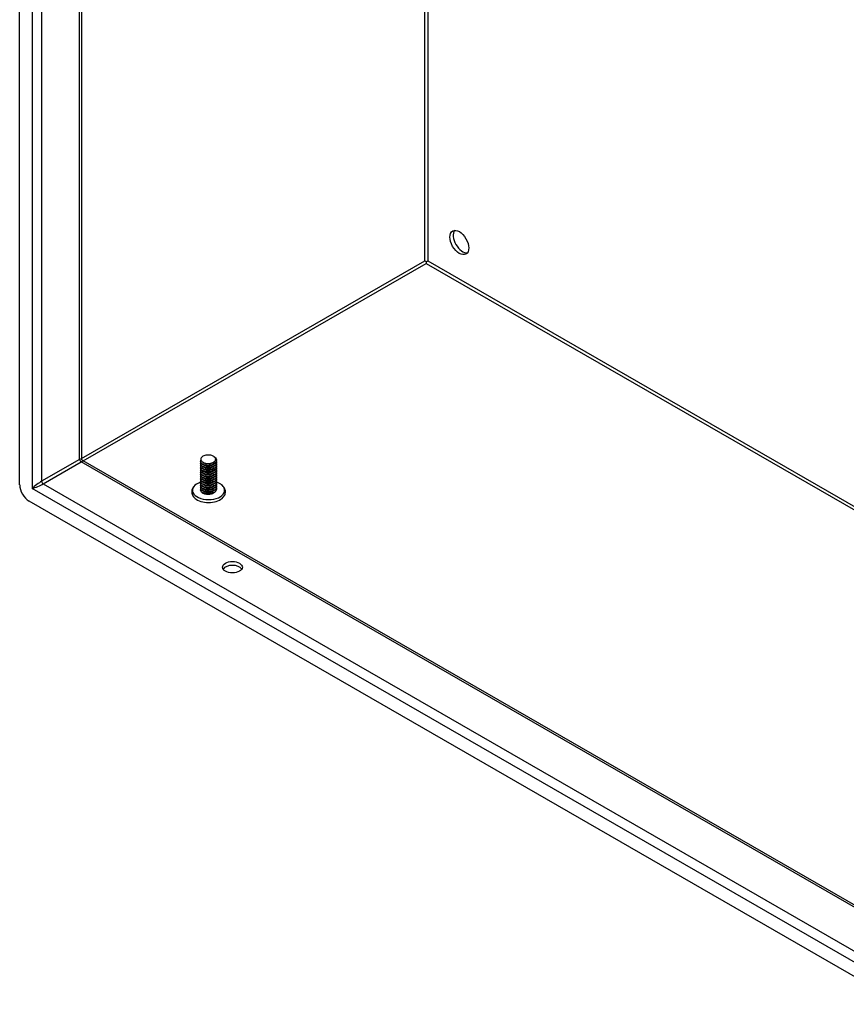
# Model space of a CAD drawing. Header units: inches. Extents: x 13 to 307, y 26 to 148.
# Tile 55 of 86: x 258 to 270, y 115 to 130. Entities that reach past the tile are written whole.
import ezdxf

# ---------------------------------------------------------------- set-up
doc = ezdxf.new("R2010")
doc.units = ezdxf.units.IN
doc.header["$MEASUREMENT"] = 0
doc.layers.add('Visible Edges(ANSI)', color=7, linetype='Continuous', lineweight=25)
doc.layers.add('Visible Tangent Edges(ANSI)', color=7, linetype='Continuous', lineweight=25)

msp = doc.modelspace()

# ---------------------------------------------------------------- linework, layer by layer
at = {"layer": 'Visible Edges(ANSI)'}
for p, q in [((258.241, 122.908), (258.241, 139.736)), ((259.147, 139.133), (259.147, 123.288)), ((264.184, 126.168), (264.184, 126.143)), ((261.075, 123.324), (261.08, 123.321)), ((259.163, 123.261), (299.735, 99.897)), ((260.886, 123.248), (260.886, 123.251)), ((260.886, 123.216), (260.886, 123.219)), ((260.886, 123.183), (260.886, 123.187)), ((260.928, 123.2), (260.915, 123.207)), ((260.928, 123.168), (260.915, 123.175)), ((260.928, 123.232), (260.921, 123.236)), ((261.068, 123.235), (261.068, 123.235)), ((261.08, 123.21), (261.068, 123.203)), ((261.08, 123.178), (261.068, 123.171)), ((261.118, 123.264), (261.118, 123.267)), ((261.118, 123.232), (261.118, 123.235)), ((261.118, 123.2), (261.118, 123.203)), ((261.118, 123.167), (261.118, 123.171)), ((260.886, 123.151), (260.886, 123.154)), ((260.886, 123.119), (260.886, 123.122)), ((260.886, 123.087), (260.886, 123.09)), ((260.886, 123.055), (260.886, 123.058)), ((260.886, 123.023), (260.886, 123.026)), ((260.928, 123.135), (260.915, 123.143)), ((260.928, 123.103), (260.915, 123.111)), ((260.928, 123.071), (260.915, 123.078)), ((260.928, 123.039), (260.915, 123.046)), ((261.08, 123.146), (261.068, 123.138)), ((261.08, 123.114), (261.068, 123.106)), ((261.08, 123.081), (261.068, 123.074)), ((261.08, 123.049), (261.068, 123.042)), ((261.08, 123.017), (261.068, 123.01)), ((261.118, 123.135), (261.118, 123.138)), ((261.118, 123.103), (261.118, 123.106)), ((261.118, 123.071), (261.118, 123.074)), ((261.118, 123.039), (261.118, 123.042)), ((260.886, 122.99), (260.886, 122.994)), ((260.886, 122.958), (260.886, 122.961)), ((260.886, 122.926), (260.886, 122.929)), ((260.886, 122.894), (260.886, 122.897)), ((260.928, 123.007), (260.915, 123.014)), ((260.928, 122.975), (260.915, 122.982)), ((260.928, 122.942), (260.915, 122.95)), ((260.928, 122.91), (260.915, 122.917)), ((260.928, 122.878), (260.915, 122.885)), ((261.08, 122.985), (261.068, 122.977)), ((261.08, 122.953), (261.068, 122.945)), ((261.08, 122.92), (261.068, 122.913)), ((261.08, 122.888), (261.068, 122.881)), ((261.118, 123.006), (261.118, 123.01)), ((261.118, 122.974), (261.118, 122.977)), ((261.118, 122.942), (261.118, 122.945)), ((261.118, 122.91), (261.118, 122.913)), ((261.118, 122.878), (261.118, 122.881)), ((260.886, 122.862), (260.886, 122.865)), ((260.886, 122.829), (260.886, 122.833)), ((260.928, 122.846), (260.915, 122.853)), ((260.928, 122.814), (260.915, 122.821)), ((260.921, 122.786), (260.915, 122.789)), ((261.08, 122.856), (261.068, 122.849)), ((261.08, 122.824), (261.068, 122.817)), ((261.08, 122.792), (261.068, 122.785)), ((261.118, 122.845), (261.118, 122.849)), ((299.805, 98.813), (258.381, 122.667))]:
    msp.add_line(p, q, dxfattribs=at)
at = {"layer": 'Visible Edges(ANSI)', "flags": 128}
for points in [[(261.08, 123.321), (261.094, 123.311), (261.105, 123.3), (261.113, 123.288), (261.118, 123.276), (261.118, 123.263), (261.115, 123.251), (261.109, 123.238), (261.099, 123.227), (261.086, 123.217), (261.071, 123.208), (261.053, 123.201), (261.034, 123.196), (261.013, 123.193), (260.993, 123.192), (260.972, 123.193), (260.953, 123.196), (260.935, 123.201), (260.919, 123.208), (260.906, 123.216), (260.896, 123.226), (260.89, 123.236), (260.886, 123.247), (260.887, 123.258), (260.891, 123.269)], [(260.899, 123.308), (260.894, 123.301), (260.891, 123.294), (260.889, 123.287), (260.889, 123.279), (260.89, 123.272), (260.893, 123.265), (260.896, 123.258), (260.902, 123.251), (260.908, 123.245), (260.916, 123.239), (260.925, 123.234), (260.934, 123.23), (260.945, 123.226), (260.956, 123.223), (260.968, 123.22), (260.981, 123.219), (260.993, 123.218), (261.006, 123.218), (261.018, 123.219), (261.03, 123.221), (261.042, 123.224), (261.053, 123.228), (261.063, 123.232), (261.072, 123.238)], [(261.072, 123.238), (261.081, 123.243), (261.089, 123.248), (261.095, 123.255), (261.1, 123.261), (261.103, 123.268), (261.105, 123.276), (261.106, 123.283), (261.105, 123.29), (261.102, 123.297), (261.098, 123.304), (261.093, 123.311), (261.086, 123.317), (261.078, 123.322), (261.069, 123.327), (261.059, 123.332), (261.048, 123.336), (261.036, 123.339), (261.024, 123.341), (261.012, 123.342), (260.999, 123.343), (260.987, 123.343), (260.974, 123.342), (260.962, 123.34), (260.95, 123.337)], [(259.163, 123.261), (259.157, 123.266), (259.151, 123.272), (259.148, 123.28), (259.147, 123.288)], [(260.886, 123.248), (260.887, 123.24), (260.89, 123.232), (260.895, 123.224), (260.902, 123.217), (260.91, 123.21), (260.92, 123.205), (260.932, 123.199), (260.944, 123.195), (260.958, 123.192), (260.972, 123.19), (260.987, 123.189), (261.002, 123.189), (261.017, 123.19), (261.032, 123.193), (261.047, 123.196), (261.06, 123.201), (261.073, 123.206), (261.084, 123.213), (261.094, 123.22), (261.103, 123.228), (261.11, 123.236), (261.115, 123.245), (261.117, 123.255), (261.118, 123.264)], [(261.116, 123.249), (261.118, 123.239), (261.118, 123.228), (261.115, 123.217), (261.11, 123.207), (261.102, 123.198), (261.092, 123.189), (261.08, 123.181), (261.066, 123.174), (261.051, 123.168), (261.035, 123.164), (261.018, 123.161), (261, 123.16), (260.983, 123.16), (260.966, 123.162), (260.95, 123.165), (260.935, 123.169), (260.922, 123.175), (260.91, 123.181), (260.901, 123.189), (260.894, 123.197), (260.889, 123.206), (260.886, 123.215), (260.887, 123.224), (260.889, 123.233)], [(260.886, 123.216), (260.887, 123.208), (260.89, 123.2), (260.895, 123.192), (260.902, 123.185), (260.91, 123.178), (260.92, 123.172), (260.932, 123.167), (260.944, 123.163), (260.958, 123.16), (260.972, 123.158), (260.987, 123.157), (261.002, 123.157), (261.017, 123.158), (261.032, 123.16), (261.047, 123.164), (261.06, 123.168), (261.073, 123.174), (261.084, 123.18), (261.094, 123.188), (261.103, 123.196), (261.11, 123.204), (261.115, 123.213), (261.117, 123.222), (261.118, 123.232)], [(261.116, 123.217), (261.118, 123.207), (261.118, 123.196), (261.115, 123.185), (261.11, 123.175), (261.102, 123.165), (261.092, 123.156), (261.08, 123.149), (261.066, 123.142), (261.051, 123.136), (261.035, 123.132), (261.018, 123.129), (261, 123.128), (260.983, 123.128), (260.966, 123.13), (260.95, 123.133), (260.935, 123.137), (260.922, 123.142), (260.91, 123.149), (260.901, 123.157), (260.894, 123.165), (260.889, 123.174), (260.886, 123.183), (260.887, 123.192), (260.889, 123.201)], [(260.886, 123.183), (260.887, 123.175), (260.89, 123.167), (260.895, 123.16), (260.902, 123.153), (260.91, 123.146), (260.92, 123.14), (260.932, 123.135), (260.944, 123.131), (260.958, 123.128), (260.972, 123.126), (260.987, 123.125), (261.002, 123.125), (261.017, 123.126), (261.032, 123.128), (261.047, 123.132), (261.06, 123.136), (261.073, 123.142), (261.084, 123.148), (261.094, 123.155), (261.103, 123.163), (261.11, 123.172), (261.115, 123.181), (261.117, 123.19), (261.118, 123.2)], [(261.116, 123.185), (261.118, 123.174), (261.118, 123.164), (261.115, 123.153), (261.11, 123.143), (261.102, 123.133), (261.092, 123.124), (261.08, 123.116), (261.066, 123.11), (261.051, 123.104), (261.035, 123.1), (261.018, 123.097), (261, 123.096), (260.983, 123.096), (260.966, 123.097), (260.95, 123.1), (260.935, 123.105), (260.922, 123.11), (260.91, 123.117), (260.901, 123.124), (260.894, 123.133), (260.889, 123.142), (260.886, 123.151), (260.887, 123.16), (260.889, 123.169)], [(260.886, 123.151), (260.887, 123.143), (260.89, 123.135), (260.895, 123.128), (260.902, 123.121), (260.91, 123.114), (260.92, 123.108), (260.932, 123.103), (260.944, 123.099), (260.958, 123.096), (260.972, 123.093), (260.987, 123.092), (261.002, 123.092), (261.017, 123.094), (261.032, 123.096), (261.047, 123.1), (261.06, 123.104), (261.073, 123.11), (261.084, 123.116), (261.094, 123.123), (261.103, 123.131), (261.11, 123.14), (261.115, 123.149), (261.117, 123.158), (261.118, 123.167)], [(260.928, 123.232), (260.933, 123.23), (260.937, 123.227), (260.942, 123.225), (260.948, 123.224), (260.953, 123.222), (260.959, 123.22), (260.965, 123.219), (260.971, 123.218), (260.977, 123.218), (260.983, 123.217), (260.99, 123.217), (260.996, 123.217), (261.003, 123.217), (261.009, 123.217), (261.015, 123.218), (261.022, 123.219), (261.028, 123.22), (261.034, 123.222), (261.04, 123.223), (261.046, 123.225), (261.052, 123.227), (261.057, 123.23), (261.063, 123.232), (261.068, 123.235)], [(260.928, 123.2), (260.933, 123.197), (260.937, 123.195), (260.942, 123.193), (260.947, 123.191), (260.953, 123.19), (260.959, 123.188), (260.965, 123.187), (260.971, 123.186), (260.977, 123.185), (260.983, 123.185), (260.99, 123.185), (260.996, 123.185), (261.003, 123.185), (261.009, 123.185), (261.015, 123.186), (261.022, 123.187), (261.028, 123.188), (261.034, 123.19), (261.04, 123.191), (261.046, 123.193), (261.052, 123.195), (261.057, 123.198), (261.063, 123.2), (261.068, 123.203)], [(260.928, 123.168), (260.933, 123.165), (260.937, 123.163), (260.942, 123.161), (260.947, 123.159), (260.953, 123.157), (260.959, 123.156), (260.965, 123.155), (260.971, 123.154), (260.977, 123.153), (260.983, 123.153), (260.99, 123.152), (260.996, 123.152), (261.003, 123.153), (261.009, 123.153), (261.015, 123.154), (261.022, 123.155), (261.028, 123.156), (261.034, 123.157), (261.04, 123.159), (261.046, 123.161), (261.052, 123.163), (261.057, 123.165), (261.063, 123.168), (261.068, 123.171)], [(261.116, 123.153), (261.118, 123.142), (261.118, 123.132), (261.115, 123.121), (261.11, 123.111), (261.102, 123.101), (261.092, 123.092), (261.08, 123.084), (261.066, 123.077), (261.051, 123.072), (261.035, 123.068), (261.018, 123.065), (261, 123.063), (260.983, 123.064), (260.966, 123.065), (260.95, 123.068), (260.935, 123.073), (260.922, 123.078), (260.91, 123.085), (260.901, 123.092), (260.894, 123.101), (260.889, 123.109), (260.886, 123.118), (260.887, 123.128), (260.889, 123.137)], [(260.886, 123.119), (260.887, 123.111), (260.89, 123.103), (260.895, 123.095), (260.902, 123.088), (260.91, 123.082), (260.92, 123.076), (260.932, 123.071), (260.944, 123.067), (260.958, 123.063), (260.972, 123.061), (260.987, 123.06), (261.002, 123.06), (261.017, 123.061), (261.032, 123.064), (261.047, 123.067), (261.06, 123.072), (261.073, 123.077), (261.084, 123.084), (261.094, 123.091), (261.103, 123.099), (261.11, 123.108), (261.115, 123.117), (261.117, 123.126), (261.118, 123.135)], [(261.116, 123.121), (261.118, 123.11), (261.118, 123.099), (261.115, 123.089), (261.11, 123.078), (261.102, 123.069), (261.092, 123.06), (261.08, 123.052), (261.066, 123.045), (261.051, 123.04), (261.035, 123.035), (261.018, 123.033), (261, 123.031), (260.983, 123.031), (260.966, 123.033), (260.95, 123.036), (260.935, 123.04), (260.922, 123.046), (260.91, 123.053), (260.901, 123.06), (260.894, 123.068), (260.889, 123.077), (260.886, 123.086), (260.887, 123.096), (260.889, 123.105)], [(260.886, 123.087), (260.887, 123.079), (260.89, 123.071), (260.895, 123.063), (260.902, 123.056), (260.91, 123.05), (260.92, 123.044), (260.932, 123.039), (260.944, 123.034), (260.958, 123.031), (260.972, 123.029), (260.987, 123.028), (261.002, 123.028), (261.017, 123.029), (261.032, 123.032), (261.047, 123.035), (261.06, 123.04), (261.073, 123.045), (261.084, 123.052), (261.094, 123.059), (261.103, 123.067), (261.11, 123.075), (261.115, 123.084), (261.117, 123.094), (261.118, 123.103)], [(261.116, 123.089), (261.118, 123.078), (261.118, 123.067), (261.115, 123.057), (261.11, 123.046), (261.102, 123.037), (261.092, 123.028), (261.08, 123.02), (261.066, 123.013), (261.051, 123.007), (261.035, 123.003), (261.018, 123), (261, 122.999), (260.983, 122.999), (260.966, 123.001), (260.95, 123.004), (260.935, 123.008), (260.922, 123.014), (260.91, 123.02), (260.901, 123.028), (260.894, 123.036), (260.889, 123.045), (260.886, 123.054), (260.887, 123.063), (260.889, 123.072)], [(260.886, 123.055), (260.887, 123.047), (260.89, 123.039), (260.895, 123.031), (260.902, 123.024), (260.91, 123.017), (260.92, 123.011), (260.932, 123.006), (260.944, 123.002), (260.958, 122.999), (260.972, 122.997), (260.987, 122.996), (261.002, 122.996), (261.017, 122.997), (261.032, 123), (261.047, 123.003), (261.06, 123.008), (261.073, 123.013), (261.084, 123.019), (261.094, 123.027), (261.103, 123.035), (261.11, 123.043), (261.115, 123.052), (261.117, 123.061), (261.118, 123.071)], [(261.116, 123.056), (261.118, 123.046), (261.118, 123.035), (261.115, 123.024), (261.11, 123.014), (261.102, 123.004), (261.092, 122.996), (261.08, 122.988), (261.066, 122.981), (261.051, 122.975), (261.035, 122.971), (261.018, 122.968), (261, 122.967), (260.983, 122.967), (260.966, 122.969), (260.95, 122.972), (260.935, 122.976), (260.922, 122.982), (260.91, 122.988), (260.901, 122.996), (260.894, 123.004), (260.889, 123.013), (260.886, 123.022), (260.887, 123.031), (260.889, 123.04)], [(260.886, 123.023), (260.887, 123.014), (260.89, 123.007), (260.895, 122.999), (260.902, 122.992), (260.91, 122.985), (260.92, 122.979), (260.932, 122.974), (260.944, 122.97), (260.958, 122.967), (260.972, 122.965), (260.987, 122.964), (261.002, 122.964), (261.018, 122.965), (261.032, 122.967), (261.047, 122.971), (261.06, 122.975), (261.073, 122.981), (261.084, 122.987), (261.094, 122.995), (261.103, 123.003), (261.11, 123.011), (261.115, 123.02), (261.117, 123.029), (261.118, 123.039)], [(261.116, 123.024), (261.118, 123.013), (261.118, 123.003), (261.115, 122.992), (261.11, 122.982), (261.102, 122.972), (261.092, 122.963), (261.08, 122.955), (261.066, 122.949), (261.051, 122.943), (261.035, 122.939), (261.018, 122.936), (261, 122.935), (260.983, 122.935), (260.966, 122.936), (260.95, 122.939), (260.935, 122.944), (260.922, 122.949), (260.91, 122.956), (260.901, 122.964), (260.894, 122.972), (260.889, 122.981), (260.886, 122.99), (260.887, 122.999), (260.889, 123.008)], [(260.928, 123.135), (260.933, 123.133), (260.937, 123.131), (260.942, 123.129), (260.947, 123.127), (260.953, 123.125), (260.959, 123.124), (260.965, 123.123), (260.971, 123.122), (260.977, 123.121), (260.983, 123.121), (260.99, 123.12), (260.996, 123.12), (261.003, 123.12), (261.009, 123.121), (261.015, 123.122), (261.022, 123.123), (261.028, 123.124), (261.034, 123.125), (261.04, 123.127), (261.046, 123.129), (261.052, 123.131), (261.057, 123.133), (261.063, 123.136), (261.068, 123.138)], [(260.928, 123.103), (260.933, 123.101), (260.937, 123.099), (260.942, 123.097), (260.947, 123.095), (260.953, 123.093), (260.959, 123.092), (260.965, 123.091), (260.971, 123.09), (260.977, 123.089), (260.983, 123.088), (260.99, 123.088), (260.996, 123.088), (261.003, 123.088), (261.009, 123.089), (261.015, 123.089), (261.022, 123.09), (261.028, 123.092), (261.034, 123.093), (261.04, 123.095), (261.046, 123.097), (261.052, 123.099), (261.057, 123.101), (261.063, 123.104), (261.068, 123.106)], [(260.928, 123.071), (260.933, 123.069), (260.937, 123.066), (260.942, 123.064), (260.947, 123.063), (260.953, 123.061), (260.959, 123.06), (260.965, 123.058), (260.971, 123.057), (260.977, 123.057), (260.983, 123.056), (260.99, 123.056), (260.996, 123.056), (261.003, 123.056), (261.009, 123.057), (261.015, 123.057), (261.022, 123.058), (261.028, 123.059), (261.034, 123.061), (261.04, 123.062), (261.046, 123.064), (261.052, 123.067), (261.057, 123.069), (261.063, 123.071), (261.068, 123.074)], [(260.928, 123.039), (260.933, 123.037), (260.937, 123.034), (260.942, 123.032), (260.947, 123.03), (260.953, 123.029), (260.959, 123.027), (260.965, 123.026), (260.971, 123.025), (260.977, 123.024), (260.983, 123.024), (260.99, 123.024), (260.996, 123.024), (261.003, 123.024), (261.009, 123.024), (261.015, 123.025), (261.022, 123.026), (261.028, 123.027), (261.034, 123.029), (261.04, 123.03), (261.046, 123.032), (261.052, 123.034), (261.057, 123.037), (261.063, 123.039), (261.068, 123.042)], [(260.825, 122.916), (260.812, 122.907), (260.8, 122.896), (260.789, 122.885), (260.779, 122.873), (260.771, 122.86), (260.764, 122.846), (260.76, 122.832), (260.757, 122.817), (260.756, 122.802), (260.758, 122.787), (260.761, 122.772), (260.767, 122.758), (260.774, 122.744), (260.783, 122.732), (260.793, 122.72), (260.805, 122.709)], [(260.886, 122.99), (260.887, 122.982), (260.89, 122.974), (260.895, 122.967), (260.902, 122.96), (260.91, 122.953), (260.92, 122.947), (260.932, 122.942), (260.944, 122.938), (260.958, 122.935), (260.972, 122.932), (260.987, 122.931), (261.002, 122.932), (261.018, 122.933), (261.032, 122.935), (261.047, 122.939), (261.06, 122.943), (261.073, 122.949), (261.084, 122.955), (261.094, 122.962), (261.103, 122.97), (261.11, 122.979), (261.115, 122.988), (261.117, 122.997), (261.118, 123.006)], [(261.116, 122.992), (261.118, 122.981), (261.118, 122.971), (261.115, 122.96), (261.11, 122.95), (261.102, 122.94), (261.092, 122.931), (261.08, 122.923), (261.066, 122.916), (261.051, 122.911), (261.035, 122.907), (261.018, 122.904), (261, 122.902), (260.983, 122.903), (260.966, 122.904), (260.95, 122.907), (260.935, 122.912), (260.922, 122.917), (260.91, 122.924), (260.901, 122.931), (260.894, 122.94), (260.889, 122.948), (260.886, 122.958), (260.887, 122.967), (260.889, 122.976)], [(260.886, 122.958), (260.887, 122.95), (260.89, 122.942), (260.895, 122.935), (260.902, 122.927), (260.91, 122.921), (260.92, 122.915), (260.932, 122.91), (260.944, 122.906), (260.958, 122.902), (260.972, 122.9), (260.987, 122.899), (261.002, 122.899), (261.017, 122.901), (261.032, 122.903), (261.047, 122.906), (261.06, 122.911), (261.073, 122.917), (261.084, 122.923), (261.094, 122.93), (261.103, 122.938), (261.11, 122.947), (261.115, 122.956), (261.117, 122.965), (261.118, 122.974)], [(261.116, 122.96), (261.118, 122.949), (261.118, 122.938), (261.115, 122.928), (261.11, 122.918), (261.102, 122.908), (261.092, 122.899), (261.08, 122.891), (261.066, 122.884), (261.051, 122.879), (261.035, 122.874), (261.018, 122.872), (261, 122.87), (260.983, 122.87), (260.966, 122.872), (260.95, 122.875), (260.935, 122.879), (260.922, 122.885), (260.91, 122.892), (260.901, 122.899), (260.894, 122.907), (260.889, 122.916), (260.886, 122.925), (260.887, 122.935), (260.889, 122.944)], [(260.886, 122.926), (260.887, 122.918), (260.89, 122.91), (260.895, 122.902), (260.902, 122.895), (260.91, 122.889), (260.92, 122.883), (260.932, 122.878), (260.944, 122.873), (260.958, 122.87), (260.972, 122.868), (260.987, 122.867), (261.002, 122.867), (261.017, 122.868), (261.032, 122.871), (261.047, 122.874), (261.06, 122.879), (261.073, 122.884), (261.084, 122.891), (261.094, 122.898), (261.103, 122.906), (261.11, 122.914), (261.115, 122.923), (261.117, 122.933), (261.118, 122.942)], [(261.116, 122.928), (261.118, 122.917), (261.118, 122.906), (261.115, 122.896), (261.11, 122.885), (261.102, 122.876), (261.092, 122.867), (261.08, 122.859), (261.066, 122.852), (261.051, 122.846), (261.035, 122.842), (261.018, 122.839), (261, 122.838), (260.983, 122.838), (260.966, 122.84), (260.95, 122.843), (260.935, 122.847), (260.922, 122.853), (260.91, 122.859), (260.901, 122.867), (260.894, 122.875), (260.889, 122.884), (260.886, 122.893), (260.887, 122.902), (260.889, 122.911)], [(260.886, 122.894), (260.887, 122.886), (260.89, 122.878), (260.895, 122.87), (260.902, 122.863), (260.91, 122.856), (260.92, 122.851), (260.932, 122.845), (260.944, 122.841), (260.958, 122.838), (260.972, 122.836), (260.987, 122.835), (261.002, 122.835), (261.017, 122.836), (261.032, 122.839), (261.047, 122.842), (261.06, 122.847), (261.073, 122.852), (261.084, 122.859), (261.094, 122.866), (261.103, 122.874), (261.11, 122.882), (261.115, 122.891), (261.117, 122.9), (261.118, 122.91)], [(261.116, 122.895), (261.118, 122.885), (261.118, 122.874), (261.115, 122.863), (261.11, 122.853), (261.102, 122.844), (261.092, 122.835), (261.08, 122.827), (261.066, 122.82), (261.051, 122.814), (261.035, 122.81), (261.018, 122.807), (261, 122.806), (260.983, 122.806), (260.966, 122.808), (260.95, 122.811), (260.935, 122.815), (260.922, 122.821), (260.91, 122.827), (260.901, 122.835), (260.894, 122.843), (260.889, 122.852), (260.886, 122.861), (260.887, 122.87), (260.889, 122.879)], [(260.886, 122.862), (260.887, 122.854), (260.89, 122.846), (260.895, 122.838), (260.902, 122.831), (260.91, 122.824), (260.92, 122.818), (260.932, 122.813), (260.944, 122.809), (260.958, 122.806), (260.972, 122.804), (260.987, 122.803), (261.002, 122.803), (261.017, 122.804), (261.032, 122.806), (261.047, 122.81), (261.06, 122.814), (261.073, 122.82), (261.084, 122.826), (261.094, 122.834), (261.103, 122.842), (261.11, 122.85), (261.115, 122.859), (261.117, 122.868), (261.118, 122.878)], [(260.928, 123.007), (260.933, 123.004), (260.937, 123.002), (260.942, 123), (260.947, 122.998), (260.953, 122.997), (260.959, 122.995), (260.965, 122.994), (260.971, 122.993), (260.977, 122.992), (260.983, 122.992), (260.99, 122.991), (260.996, 122.991), (261.003, 122.992), (261.009, 122.992), (261.015, 122.993), (261.022, 122.994), (261.028, 122.995), (261.034, 122.996), (261.04, 122.998), (261.046, 123), (261.052, 123.002), (261.057, 123.004), (261.063, 123.007), (261.068, 123.01)], [(260.928, 122.975), (260.933, 122.972), (260.937, 122.97), (260.942, 122.968), (260.947, 122.966), (260.953, 122.964), (260.959, 122.963), (260.965, 122.962), (260.971, 122.961), (260.977, 122.96), (260.983, 122.96), (260.99, 122.959), (260.996, 122.959), (261.003, 122.959), (261.009, 122.96), (261.015, 122.961), (261.022, 122.962), (261.028, 122.963), (261.034, 122.964), (261.04, 122.966), (261.046, 122.968), (261.052, 122.97), (261.057, 122.972), (261.063, 122.975), (261.068, 122.978)], [(260.928, 122.942), (260.933, 122.94), (260.937, 122.938), (260.942, 122.936), (260.947, 122.934), (260.953, 122.932), (260.959, 122.931), (260.965, 122.93), (260.971, 122.929), (260.977, 122.928), (260.983, 122.927), (260.99, 122.927), (260.996, 122.927), (261.003, 122.927), (261.009, 122.928), (261.015, 122.928), (261.022, 122.929), (261.028, 122.931), (261.034, 122.932), (261.04, 122.934), (261.046, 122.936), (261.052, 122.938), (261.057, 122.94), (261.063, 122.943), (261.068, 122.945)], [(260.928, 122.91), (260.933, 122.908), (260.937, 122.906), (260.942, 122.903), (260.947, 122.902), (260.953, 122.9), (260.959, 122.899), (260.965, 122.897), (260.971, 122.896), (260.977, 122.896), (260.983, 122.895), (260.99, 122.895), (260.996, 122.895), (261.003, 122.895), (261.009, 122.896), (261.015, 122.896), (261.022, 122.897), (261.028, 122.898), (261.034, 122.9), (261.04, 122.902), (261.046, 122.903), (261.052, 122.906), (261.057, 122.908), (261.063, 122.91), (261.068, 122.913)], [(260.928, 122.878), (260.933, 122.876), (260.937, 122.873), (260.942, 122.871), (260.947, 122.869), (260.953, 122.868), (260.959, 122.866), (260.965, 122.865), (260.971, 122.864), (260.977, 122.864), (260.983, 122.863), (260.99, 122.863), (260.996, 122.863), (261.003, 122.863), (261.009, 122.863), (261.015, 122.864), (261.022, 122.865), (261.028, 122.866), (261.034, 122.868), (261.04, 122.869), (261.046, 122.871), (261.052, 122.873), (261.057, 122.876), (261.063, 122.878), (261.068, 122.881)], [(261.2, 122.709), (261.211, 122.72), (261.222, 122.732), (261.23, 122.744), (261.238, 122.758), (261.243, 122.772), (261.247, 122.787), (261.248, 122.802), (261.248, 122.817), (261.245, 122.832), (261.24, 122.846), (261.234, 122.86), (261.226, 122.873), (261.216, 122.885), (261.205, 122.896), (261.193, 122.907), (261.18, 122.916)], [(261.116, 122.863), (261.118, 122.853), (261.118, 122.842), (261.115, 122.831), (261.11, 122.821), (261.102, 122.811), (261.092, 122.802), (261.08, 122.795), (261.066, 122.788), (261.051, 122.782), (261.035, 122.778), (261.018, 122.775), (261, 122.774), (260.983, 122.774), (260.966, 122.775), (260.95, 122.778), (260.935, 122.783), (260.922, 122.788), (260.91, 122.795), (260.901, 122.803), (260.894, 122.811), (260.889, 122.82), (260.886, 122.829), (260.887, 122.838), (260.889, 122.847)], [(260.886, 122.829), (260.887, 122.821), (260.89, 122.813), (260.895, 122.806), (260.902, 122.799), (260.91, 122.792), (260.92, 122.786), (260.932, 122.781), (260.944, 122.777), (260.958, 122.774), (260.972, 122.772), (260.987, 122.77), (261.002, 122.771), (261.017, 122.772), (261.032, 122.774), (261.047, 122.778), (261.06, 122.782), (261.073, 122.788), (261.084, 122.794), (261.094, 122.801), (261.103, 122.809), (261.11, 122.818), (261.115, 122.827), (261.117, 122.836), (261.118, 122.845)], [(261.068, 122.785), (261.063, 122.782), (261.058, 122.779), (261.052, 122.777), (261.046, 122.775), (261.04, 122.773), (261.034, 122.772), (261.028, 122.77), (261.021, 122.769), (261.015, 122.768), (261.008, 122.768), (261.001, 122.767), (260.994, 122.767), (260.987, 122.768), (260.981, 122.768), (260.974, 122.769), (260.967, 122.77), (260.961, 122.771), (260.954, 122.772), (260.948, 122.774), (260.942, 122.776), (260.937, 122.778), (260.931, 122.78), (260.926, 122.783), (260.921, 122.786)], [(260.928, 122.846), (260.933, 122.843), (260.937, 122.841), (260.942, 122.839), (260.947, 122.837), (260.953, 122.836), (260.959, 122.834), (260.965, 122.833), (260.971, 122.832), (260.977, 122.831), (260.983, 122.831), (260.99, 122.831), (260.996, 122.83), (261.003, 122.831), (261.009, 122.831), (261.015, 122.832), (261.022, 122.833), (261.028, 122.834), (261.034, 122.836), (261.04, 122.837), (261.046, 122.839), (261.052, 122.841), (261.057, 122.844), (261.063, 122.846), (261.068, 122.849)], [(260.928, 122.814), (260.933, 122.811), (260.937, 122.809), (260.942, 122.807), (260.947, 122.805), (260.953, 122.803), (260.959, 122.802), (260.965, 122.801), (260.971, 122.8), (260.977, 122.799), (260.983, 122.799), (260.99, 122.798), (260.996, 122.798), (261.003, 122.799), (261.009, 122.799), (261.015, 122.8), (261.022, 122.801), (261.028, 122.802), (261.034, 122.803), (261.04, 122.805), (261.046, 122.807), (261.052, 122.809), (261.057, 122.811), (261.063, 122.814), (261.068, 122.817)], [(261.079, 122.791), (261.079, 122.791), (261.079, 122.791), (261.079, 122.791), (261.079, 122.791), (261.078, 122.79), (261.078, 122.79), (261.078, 122.79), (261.078, 122.79), (261.078, 122.79), (261.077, 122.79), (261.077, 122.79), (261.077, 122.79), (261.077, 122.789), (261.076, 122.789), (261.076, 122.789), (261.076, 122.789), (261.076, 122.789), (261.076, 122.789), (261.075, 122.789), (261.075, 122.789), (261.075, 122.788), (261.075, 122.788), (261.074, 122.788), (261.074, 122.788)]]:
    msp.add_lwpolyline(points, dxfattribs=at)
at = {"layer": 'Visible Edges(ANSI)'}
for centre, major_axis, ratio in [((264.667, 126.448), (-0.097, 0.169), 0.578093), ((261.351, 121.703), (0.145, 0), 0.575862)]:
    msp.add_ellipse(centre, major_axis=major_axis, ratio=ratio, dxfattribs=at)
for centre, major_axis, ratio, start_param, end_param in [((264.715, 126.476), (-0.097, 0.169), 0.578093, 0.24866, 2.892933), ((264.184, 126.168), (0.031, -0.0179), 0.001672, 3.927958, 4.713356), ((264.184, 126.168), (0.031, 0.0179), 0.001672, 4.711422, 5.49682), ((261.002, 123.278), (0.116, 0), 0.575862, 2.039103, 2.673286), ((258.381, 122.828), (-0.098, 0.171), 0.578093, 0.787332, 2.358128), ((261.002, 122.827), (-0.236, 0), 0.575862, 5.216584, 10.479872), ((261.002, 122.785), (0.238, 0), 0.575862, 3.729223, 5.695555), ((261.351, 121.647), (0.145, 0), 0.575862, 0.339371, 2.802222)]:
    msp.add_ellipse(centre, major_axis=major_axis, ratio=ratio, start_param=start_param, end_param=end_param, dxfattribs=at)
at = {"layer": 'Visible Tangent Edges(ANSI)'}
for p, q in [((258.422, 139.584), (258.422, 122.852)), ((258.562, 139.47), (258.562, 122.959)), ((259.118, 123.279), (259.118, 139.15)), ((264.162, 126.181), (264.162, 136.245)), ((264.206, 136.219), (264.206, 126.181)), ((259.147, 123.293), (264.162, 126.181)), ((264.206, 126.181), (299.735, 105.722)), ((259.171, 123.256), (264.184, 126.143)), ((264.184, 126.143), (299.735, 105.671)), ((259.118, 123.279), (258.562, 122.959)), ((258.584, 122.921), (259.14, 123.241)), ((299.735, 99.864), (259.14, 123.241)), ((258.584, 122.921), (299.735, 99.224)), ((299.764, 99.045), (258.422, 122.852))]:
    msp.add_line(p, q, dxfattribs=at)
for centre, major_axis, ratio, start_param, end_param in [((259.048, 123.213), (-0.0986, -0.0765), 0.115347, 3.052378, 3.837777), ((259.14, 123.266), (-0.0155, 0.0269), 0.578093, 0.787332, 2.358128), ((259.048, 123.213), (0.115, 0.047), 0.112147, 5.58637, 6.369835), ((258.492, 122.893), (-0.0986, -0.0765), 0.115347, 3.837777, 5.408573), ((258.492, 122.893), (0.115, 0.047), 0.112147, 4.015574, 5.58637), ((258.584, 122.946), (-0.0155, 0.0269), 0.578093, 0.787332, 2.358128)]:
    msp.add_ellipse(centre, major_axis=major_axis, ratio=ratio, start_param=start_param, end_param=end_param, dxfattribs=at)

doc.saveas('drawing.dxf')
